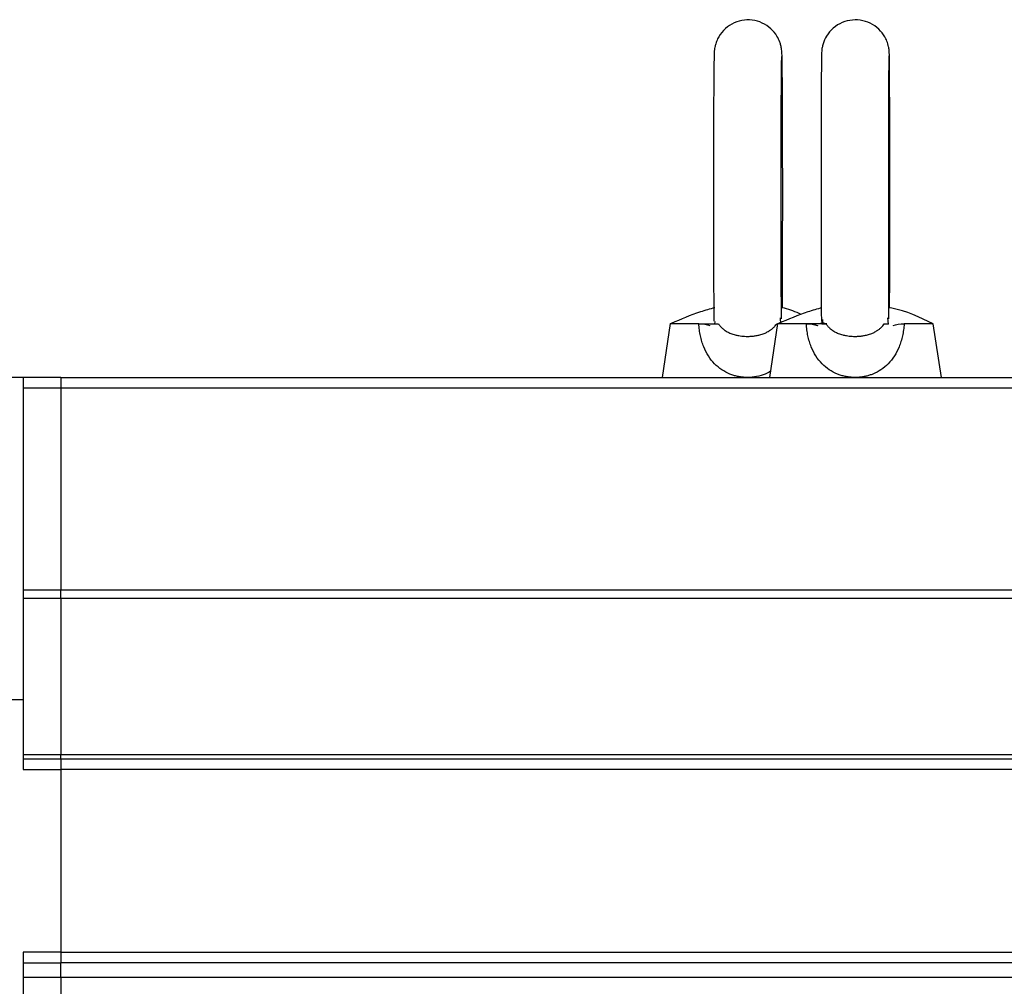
# Model space of a CAD drawing. Header units: millimetres. Extents: x 32176 to 34219, y 9943 to 11279.
# Tile 46 of 59: x 33613 to 33704, y 10554 to 10644. Entities that reach past the tile are written whole.
import ezdxf

# ---------------------------------------------------------------- set-up
doc = ezdxf.new("R2010")
doc.units = ezdxf.units.MM
doc.layers.add('Z_entity', color=7, linetype='Continuous')

msp = doc.modelspace()

# ---------------------------------------------------------------- linework, layer by layer
at = {"layer": 'Z_entity', "color": 7}
for p, q in [((33673.284, 10615.943), (33672.531, 10610.929)), ((33675.939, 10615.929), (33673.282, 10615.929)), ((33677.436, 10616.157), (33677.399, 10615.898)), ((33683.284, 10615.943), (33682.531, 10610.929)), ((33685.948, 10615.929), (33683.282, 10615.929)), ((33683.588, 10615.898), (33683.546, 10616.484)), ((33687.78, 10615.929), (33685.059, 10615.929)), ((33687.78, 10615.929), (33687.335, 10616.095)), ((33687.462, 10616.161), (33687.41, 10615.898)), ((33687.485, 10616.19), (33687.496, 10616.335)), ((33693.598, 10615.898), (33693.554, 10616.486)), ((33697.78, 10615.929), (33695.068, 10615.929)), ((33698.531, 10610.929), (33697.78, 10615.929)), ((33613.031, 10610.929), (33595.531, 10610.929)), ((33613.031, 10610.929), (33613.031, 10580.929)), ((33616.531, 10610.929), (33613.031, 10610.929)), ((33616.531, 10610.929), (33738.531, 10610.929)), ((33616.531, 10610.929), (33616.531, 10609.929)), ((33616.531, 10609.929), (33613.031, 10609.929)), ((33738.531, 10609.929), (33616.531, 10609.929)), ((33616.531, 10609.929), (33616.531, 10591.143)), ((33613.031, 10591.143), (33616.531, 10591.143)), ((33616.531, 10591.143), (33738.531, 10591.143)), ((33616.531, 10590.358), (33616.531, 10591.143)), ((33616.531, 10590.358), (33613.031, 10590.358)), ((33738.531, 10590.358), (33616.531, 10590.358)), ((33616.531, 10590.358), (33616.531, 10575.809)), ((33595.531, 10580.929), (33613.031, 10580.929)), ((33613.031, 10580.929), (33613.031, 10574.429)), ((33613.031, 10575.809), (33616.531, 10575.809)), ((33616.531, 10575.809), (33738.531, 10575.809)), ((33616.531, 10575.429), (33616.531, 10575.809)), ((33613.031, 10575.429), (33616.531, 10575.429)), ((33616.531, 10575.429), (33738.531, 10575.429)), ((33616.531, 10575.429), (33616.531, 10574.429)), ((33613.031, 10574.429), (33616.531, 10574.429)), ((33616.531, 10574.429), (33616.531, 10557.429)), ((33738.531, 10574.429), (33616.531, 10574.429)), ((33613.031, 10557.429), (33613.031, 10484.429)), ((33616.531, 10557.429), (33613.031, 10557.429)), ((33616.531, 10557.429), (33738.531, 10557.429)), ((33616.531, 10557.429), (33616.531, 10556.429)), ((33613.031, 10556.429), (33616.531, 10556.429)), ((33738.531, 10556.429), (33616.531, 10556.429)), ((33616.531, 10555.043), (33616.531, 10556.429)), ((33616.531, 10555.043), (33613.031, 10555.043)), ((33738.531, 10555.043), (33616.531, 10555.043)), ((33616.531, 10555.043), (33616.531, 10486.814))]:
    msp.add_line(p, q, dxfattribs=at)
for points, knots in [([(33683.754, 10627.929), (33683.754, 10628.601), (33683.754, 10629.546), (33683.753, 10630.912), (33683.751, 10632.044), (33683.748, 10633.331), (33683.744, 10634.593), (33683.74, 10635.805), (33683.735, 10636.924), (33683.729, 10637.926), (33683.723, 10638.792), (33683.716, 10639.512), (33683.709, 10640.087), (33683.703, 10640.523), (33683.696, 10640.835), (33683.69, 10641.057), (33683.683, 10641.206), (33683.669, 10641.395), (33683.635, 10641.636), (33683.58, 10641.885), (33683.468, 10642.251), (33683.202, 10642.806), (33682.672, 10643.452), (33681.874, 10643.984), (33680.923, 10644.256), (33679.932, 10644.224), (33678.998, 10643.889), (33678.211, 10643.285), (33677.739, 10642.601), (33677.521, 10642.04), (33677.436, 10641.691), (33677.388, 10641.373), (33677.378, 10641.186), (33677.368, 10640.986), (33677.361, 10640.634), (33677.351, 10640.04), (33677.343, 10639.235), (33677.335, 10638.301), (33677.328, 10637.238), (33677.323, 10636.065), (33677.318, 10634.769), (33677.314, 10633.381), (33677.311, 10632.051), (33677.309, 10630.792), (33677.307, 10629.462), (33677.307, 10628.498), (33677.307, 10627.929)], [0, 0, 0, 0, 0.040548, 0.056954, 0.083877, 0.111283, 0.140075, 0.169357, 0.198718, 0.22779, 0.256258, 0.283814, 0.310134, 0.334859, 0.357589, 0.377946, 0.396064, 0.405926, 0.411553, 0.416104, 0.422831, 0.435245, 0.45317, 0.472656, 0.49229, 0.511937, 0.531588, 0.551246, 0.570937, 0.580989, 0.587863, 0.593611, 0.606395, 0.626314, 0.658099, 0.694313, 0.728174, 0.761868, 0.792212, 0.824088, 0.856044, 0.887011, 0.91855, 0.941836, 0.965639, 1, 1, 1, 1]), ([(33693.733, 10627.929), (33693.733, 10628.605), (33693.733, 10629.554), (33693.732, 10630.925), (33693.731, 10632.058), (33693.729, 10633.344), (33693.726, 10634.605), (33693.723, 10635.815), (33693.719, 10636.932), (33693.715, 10637.931), (33693.71, 10638.793), (33693.706, 10639.51), (33693.701, 10640.079), (33693.697, 10640.509), (33693.692, 10640.814), (33693.688, 10641.019), (33693.682, 10641.162), (33693.678, 10641.296), (33693.65, 10641.54), (33693.611, 10641.755), (33693.531, 10642.067), (33693.328, 10642.583), (33692.883, 10643.24), (33692.149, 10643.84), (33691.231, 10644.203), (33690.241, 10644.267), (33689.279, 10644.025), (33688.437, 10643.501), (33687.839, 10642.793), (33687.543, 10642.134), (33687.436, 10641.689), (33687.398, 10641.436), (33687.38, 10641.218), (33687.377, 10641.099), (33687.37, 10640.858), (33687.364, 10640.435), (33687.357, 10639.724), (33687.351, 10638.825), (33687.346, 10637.77), (33687.341, 10636.634), (33687.337, 10635.392), (33687.334, 10633.986), (33687.332, 10632.574), (33687.33, 10631.242), (33687.329, 10629.99), (33687.328, 10628.899), (33687.328, 10628.181), (33687.328, 10627.929)], [0, 0, 0, 0, 0.040635, 0.056979, 0.083811, 0.111108, 0.139774, 0.168921, 0.198137, 0.227059, 0.255367, 0.282755, 0.308891, 0.333406, 0.355876, 0.375853, 0.393118, 0.405071, 0.410176, 0.413926, 0.419495, 0.430052, 0.447272, 0.466619, 0.486166, 0.505727, 0.52529, 0.544855, 0.56443, 0.58012, 0.587977, 0.592362, 0.598342, 0.614117, 0.637592, 0.673719, 0.708057, 0.745862, 0.778805, 0.809749, 0.841644, 0.873125, 0.908042, 0.934137, 0.956824, 0.984864, 1, 1, 1, 1]), ([(33683.646, 10616.391), (33683.644, 10616.609), (33683.639, 10617.08), (33683.632, 10618.009), (33683.626, 10619.103), (33683.62, 10620.328), (33683.616, 10621.729), (33683.612, 10623.157), (33683.61, 10624.505), (33683.608, 10625.74), (33683.607, 10626.863), (33683.607, 10628.285), (33683.607, 10629.537), (33683.609, 10630.896), (33683.611, 10632.025), (33683.613, 10633.307), (33683.617, 10634.564), (33683.621, 10635.77), (33683.627, 10636.882), (33683.632, 10637.875), (33683.639, 10638.73), (33683.645, 10639.435), (33683.651, 10639.989), (33683.658, 10640.396), (33683.663, 10640.661), (33683.667, 10640.812), (33683.668, 10640.826), (33683.668, 10640.831)], [0, 0, 0, 0, 0.041092, 0.088676, 0.134972, 0.182643, 0.229929, 0.283542, 0.323756, 0.357394, 0.39755, 0.425566, 0.485784, 0.51022, 0.550308, 0.591119, 0.633986, 0.677568, 0.721236, 0.76443, 0.806651, 0.847405, 0.88614, 0.922197, 0.954729, 0.982628, 1, 1, 1, 1]), ([(33693.656, 10616.395), (33693.655, 10616.473), (33693.653, 10616.79), (33693.649, 10617.503), (33693.644, 10618.522), (33693.64, 10619.674), (33693.636, 10620.955), (33693.633, 10622.344), (33693.631, 10623.692), (33693.63, 10624.965), (33693.629, 10626.332), (33693.628, 10627.997), (33693.629, 10629.546), (33693.63, 10630.912), (33693.631, 10632.042), (33693.633, 10633.325), (33693.635, 10634.582), (33693.639, 10635.788), (33693.642, 10636.9), (33693.646, 10637.893), (33693.651, 10638.747), (33693.655, 10639.453), (33693.66, 10640.009), (33693.664, 10640.416), (33693.669, 10640.695), (33693.671, 10640.833), (33693.674, 10640.908), (33693.673, 10640.888), (33693.673, 10640.888)], [0, 0, 0, 0, 0.015876, 0.064687, 0.109306, 0.156433, 0.203822, 0.250019, 0.298024, 0.333568, 0.368434, 0.422555, 0.482845, 0.507168, 0.547088, 0.587705, 0.630358, 0.673715, 0.717156, 0.760127, 0.802136, 0.842696, 0.881269, 0.917215, 0.949722, 0.977733, 0.999922, 1, 1, 1, 1]), ([(33677.307, 10627.929), (33677.307, 10627.256), (33677.307, 10626.312), (33677.309, 10624.946), (33677.311, 10623.813), (33677.313, 10622.526), (33677.317, 10621.264), (33677.322, 10620.053), (33677.327, 10618.934), (33677.333, 10617.93), (33677.339, 10617.071), (33677.344, 10616.485), (33677.347, 10616.225), (33677.348, 10616.162)], [0, 0, 0, 0, 0.1385663, 0.1946315, 0.2866376, 0.3802926, 0.4786835, 0.5787514, 0.679088, 0.7784386, 0.8757223, 0.9698898, 1, 1, 1, 1]), ([(33683.725, 10617.408), (33683.725, 10617.477), (33683.728, 10617.829), (33683.733, 10618.628), (33683.739, 10619.79), (33683.744, 10621.089), (33683.748, 10622.476), (33683.751, 10623.806), (33683.753, 10625.065), (33683.754, 10626.395), (33683.754, 10627.359), (33683.754, 10627.929)], [0, 0, 0, 0, 0.029593, 0.153244, 0.283145, 0.413367, 0.53956, 0.668084, 0.762976, 0.859977, 1, 1, 1, 1]), ([(33687.328, 10627.929), (33687.329, 10627.252), (33687.329, 10626.303), (33687.33, 10624.933), (33687.331, 10623.8), (33687.333, 10622.513), (33687.336, 10621.252), (33687.339, 10620.043), (33687.342, 10618.926), (33687.347, 10617.925), (33687.351, 10617.07), (33687.355, 10616.488), (33687.357, 10616.231), (33687.357, 10616.169)], [0, 0, 0, 0, 0.1394664, 0.1955609, 0.287653, 0.3813385, 0.4797249, 0.5797597, 0.6800362, 0.779298, 0.8764577, 0.970454, 1, 1, 1, 1]), ([(33693.712, 10617.411), (33693.713, 10617.645), (33693.716, 10618.191), (33693.72, 10619.227), (33693.724, 10620.465), (33693.727, 10621.872), (33693.73, 10623.284), (33693.732, 10624.616), (33693.733, 10625.868), (33693.733, 10626.959), (33693.733, 10627.677), (33693.733, 10627.929)], [0, 0, 0, 0, 0.095242, 0.221813, 0.352274, 0.481042, 0.623861, 0.7306, 0.823396, 0.938091, 1, 1, 1, 1]), ([(33677.425, 10617.422), (33676.977, 10617.299), (33675.589, 10616.915), (33674.265, 10616.343), (33673.368, 10615.955)], [0, 0, 0, 0, 0.3222673, 1, 1, 1, 1]), ([(33687.412, 10617.419), (33686.969, 10617.296), (33685.585, 10616.914), (33684.266, 10616.343), (33683.369, 10615.955)], [0, 0, 0, 0, 0.320271, 1, 1, 1, 1]), ([(33685.477, 10616.79), (33684.966, 10617.028), (33684.37, 10617.305), (33683.728, 10617.409), (33683.637, 10617.424)], [0, 0, 0, 0, 0.85845, 1, 1, 1, 1]), ([(33697.78, 10615.929), (33696.521, 10616.526), (33695.181, 10617.162), (33693.736, 10617.407), (33693.649, 10617.422)], [0, 0, 0, 0, 0.9401122, 1, 1, 1, 1]), ([(33680.486, 10610.929), (33680.423, 10610.93), (33680.297, 10610.931), (33680.11, 10610.943), (33679.923, 10610.963), (33679.738, 10610.991), (33679.554, 10611.026), (33679.372, 10611.07), (33679.192, 10611.121), (33679.014, 10611.181), (33678.625, 10611.33), (33678.053, 10611.634), (33677.376, 10612.203), (33676.809, 10612.921), (33676.446, 10613.642), (33676.223, 10614.283), (33676.09, 10614.809), (33675.992, 10615.359), (33675.957, 10615.737), (33675.939, 10615.929)], [0, 0, 0, 0, 0.02383, 0.047605, 0.071365, 0.095151, 0.119001, 0.142957, 0.167057, 0.19134, 0.215844, 0.32942, 0.446866, 0.574697, 0.706096, 0.778147, 0.850838, 0.924642, 1, 1, 1, 1]), ([(33677.388, 10615.929), (33677.398, 10615.929), (33677.417, 10615.929), (33677.462, 10615.929), (33677.518, 10615.929), (33677.587, 10615.929), (33677.669, 10615.929), (33677.737, 10615.929), (33677.771, 10615.929)], [0, 0, 0, 0, 0.173706, 0.344568, 0.512604, 0.677835, 0.840287, 1, 1, 1, 1]), ([(33677.771, 10615.929), (33677.795, 10615.893), (33677.846, 10615.819), (33677.932, 10615.712), (33678.032, 10615.603), (33678.146, 10615.496), (33678.273, 10615.392), (33678.418, 10615.29), (33678.628, 10615.163), (33678.929, 10615.022), (33679.297, 10614.901), (33679.643, 10614.826), (33679.939, 10614.783), (33680.209, 10614.76), (33680.388, 10614.757), (33680.477, 10614.756)], [0, 0, 0, 0, 0.043406, 0.090172, 0.140365, 0.194043, 0.251255, 0.309359, 0.375897, 0.500973, 0.640965, 0.750227, 0.835614, 0.91886, 1, 1, 1, 1]), ([(33680.477, 10614.756), (33680.53, 10614.756), (33680.637, 10614.757), (33680.798, 10614.765), (33680.96, 10614.779), (33681.124, 10614.799), (33681.349, 10614.834), (33681.661, 10614.902), (33682.008, 10615.015), (33682.29, 10615.144), (33682.471, 10615.246), (33682.593, 10615.324), (33682.733, 10615.425), (33682.894, 10615.562), (33683.062, 10615.741), (33683.152, 10615.869), (33683.195, 10615.929)], [0, 0, 0, 0, 0.048521, 0.0978, 0.147848, 0.198671, 0.250277, 0.35958, 0.499934, 0.602426, 0.666508, 0.709847, 0.749725, 0.8427, 0.926037, 1, 1, 1, 1]), ([(33690.499, 10610.929), (33690.436, 10610.93), (33690.31, 10610.931), (33690.123, 10610.943), (33689.936, 10610.963), (33689.751, 10610.991), (33689.567, 10611.026), (33689.385, 10611.07), (33689.205, 10611.121), (33689.026, 10611.181), (33688.638, 10611.33), (33688.065, 10611.634), (33687.387, 10612.203), (33686.82, 10612.921), (33686.457, 10613.642), (33686.233, 10614.283), (33686.099, 10614.809), (33686.001, 10615.359), (33685.966, 10615.737), (33685.948, 10615.929)], [0, 0, 0, 0, 0.02383, 0.047605, 0.071365, 0.095151, 0.119001, 0.142957, 0.167057, 0.19134, 0.215844, 0.32942, 0.446866, 0.574697, 0.706096, 0.778147, 0.850838, 0.924642, 1, 1, 1, 1]), ([(33687.398, 10615.929), (33687.408, 10615.929), (33687.428, 10615.929), (33687.473, 10615.929), (33687.53, 10615.929), (33687.6, 10615.929), (33687.682, 10615.929), (33687.751, 10615.929), (33687.784, 10615.929)], [0, 0, 0, 0, 0.173706, 0.344568, 0.512604, 0.677835, 0.840287, 1, 1, 1, 1]), ([(33687.853, 10615.929), (33687.827, 10615.929), (33687.774, 10615.929), (33687.706, 10615.929), (33687.645, 10615.929), (33687.592, 10615.929), (33687.546, 10615.929), (33687.507, 10615.929), (33687.475, 10615.929), (33687.458, 10615.929), (33687.45, 10615.929)], [0, 0, 0, 0, 0.119531, 0.240597, 0.363215, 0.4874, 0.613163, 0.740512, 0.869455, 1, 1, 1, 1]), ([(33687.784, 10615.929), (33687.809, 10615.893), (33687.86, 10615.819), (33687.946, 10615.712), (33688.046, 10615.603), (33688.16, 10615.496), (33688.287, 10615.392), (33688.432, 10615.29), (33688.643, 10615.163), (33688.944, 10615.022), (33689.312, 10614.901), (33689.658, 10614.826), (33689.954, 10614.783), (33690.225, 10614.76), (33690.404, 10614.757), (33690.493, 10614.756)], [0, 0, 0, 0, 0.043406, 0.090172, 0.140365, 0.194043, 0.251255, 0.309359, 0.375897, 0.500973, 0.640965, 0.750227, 0.835614, 0.91886, 1, 1, 1, 1]), ([(33690.493, 10614.756), (33690.545, 10614.756), (33690.652, 10614.757), (33690.813, 10614.765), (33690.976, 10614.779), (33691.139, 10614.799), (33691.364, 10614.834), (33691.677, 10614.902), (33692.024, 10615.015), (33692.305, 10615.144), (33692.486, 10615.246), (33692.608, 10615.324), (33692.747, 10615.425), (33692.908, 10615.562), (33693.076, 10615.741), (33693.166, 10615.869), (33693.209, 10615.929)], [0, 0, 0, 0, 0.048521, 0.0978, 0.147848, 0.198671, 0.250277, 0.35958, 0.499934, 0.602426, 0.666508, 0.709847, 0.749725, 0.8427, 0.926037, 1, 1, 1, 1]), ([(33695.068, 10615.929), (33695.06, 10615.832), (33695.043, 10615.641), (33695.008, 10615.358), (33694.963, 10615.081), (33694.91, 10614.81), (33694.847, 10614.545), (33694.774, 10614.286), (33694.691, 10614.033), (33694.515, 10613.566), (33694.189, 10612.923), (33693.619, 10612.205), (33692.939, 10611.636), (33692.322, 10611.308), (33691.836, 10611.131), (33691.509, 10611.041), (33691.176, 10610.976), (33690.839, 10610.936), (33690.612, 10610.931), (33690.499, 10610.929)], [0, 0, 0, 0, 0.037892, 0.075335, 0.112379, 0.149079, 0.185488, 0.221667, 0.257675, 0.293573, 0.425064, 0.552865, 0.670197, 0.783654, 0.827703, 0.871132, 0.914168, 0.957046, 1, 1, 1, 1]), ([(33693.209, 10615.929), (33693.235, 10615.929), (33693.288, 10615.929), (33693.356, 10615.929), (33693.417, 10615.929), (33693.47, 10615.929), (33693.516, 10615.929), (33693.554, 10615.929), (33693.587, 10615.929), (33693.603, 10615.929), (33693.611, 10615.929)], [0, 0, 0, 0, 0.119531, 0.240597, 0.363215, 0.4874, 0.613163, 0.740512, 0.869455, 1, 1, 1, 1]), ([(33682.617, 10611.504), (33682.461, 10611.415), (33682.067, 10611.189), (33681.338, 10610.979), (33680.768, 10610.945), (33680.486, 10610.929)], [0, 0, 0, 0, 0.248433, 0.627218, 1, 1, 1, 1])]:
    msp.add_open_spline(points, degree=3, knots=knots, dxfattribs=at)
for points in [[(33675.939, 10615.929), (33676.349, 10615.929), (33676.673, 10615.861), (33676.962, 10615.761)], [(33676.002, 10615.929), (33676.48, 10615.929), (33676.975, 10615.929), (33677.461, 10615.929)], [(33685.948, 10615.929), (33686.358, 10615.929), (33686.683, 10615.861), (33686.973, 10615.761)], [(33685.993, 10615.929), (33686.406, 10615.929), (33686.734, 10615.861), (33687.027, 10615.761)], [(33694.035, 10615.761), (33694.328, 10615.861), (33694.656, 10615.929), (33695.068, 10615.929)]]:
    msp.add_open_spline(points, degree=3, dxfattribs=at)

doc.saveas('drawing.dxf')
